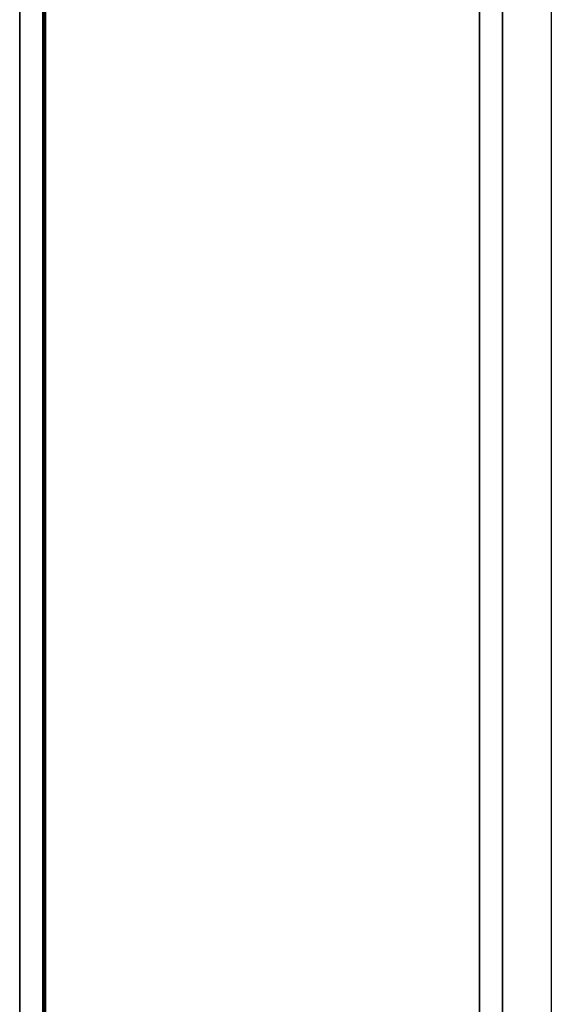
# Model space of a CAD drawing. Extents: x -1808 to 814, y 59 to 2017.
# Tile 36 of 52: x -86 to 6, y 1488 to 1660. Entities that reach past the tile are written whole.
import ezdxf

# ---------------------------------------------------------------- set-up
doc = ezdxf.new("R2010")
doc.units = 0
for name, color, linetype in [('LIVELLO_02', 192, 'CONTINUOUS'), ('LIVELLO_03', 5, 'CONTINUOUS'), ('PREDEFINITO', 7, 'CONTINUOUS')]:
    doc.layers.add(name, color=color, linetype=linetype)

msp = doc.modelspace()

# ---------------------------------------------------------------- linework, layer by layer
at = {"layer": 'LIVELLO_02'}
for p, q in [((-82, 1422, 299.5), (-82, 1912, 299.5)), ((-82, 1912, 292.5), (-82, 1422, 292.5)), ((-82, 1422, 296), (-82, 1912, 296)), ((-81.75, 1912, 292.25), (-81.75, 1422, 292.25)), ((-81.75, 1422, 299.75), (-81.75, 1912, 299.75)), ((-81.5, 1912, 292), (-81.5, 1422, 292)), ((-81.5, 1422, 300), (-81.5, 1912, 300))]:
    msp.add_line(p, q, dxfattribs=at)
at = {"layer": 'LIVELLO_03'}
for p, q in [((-86, 1912, 275), (-86, 1422, 275)), ((-86, 1912, 300), (-86, 1422, 300)), ((-86, 1422, 287.5), (-86, 1912, 287.5)), ((-82, 1422, 275), (-82, 1912, 275)), ((-82, 1422, 300), (-82, 1912, 300)), ((-82, 1912, 287.5), (-82, 1422, 287.5)), ((-6, 1912), (-6, 1422)), ((-6, 1912, 25), (-6, 1422, 25)), ((-6, 1422, 12.5), (-6, 1912, 12.5)), ((-2, 1422), (-2, 1912)), ((-2, 1422, 25), (-2, 1912, 25)), ((-2, 1912, 12.5), (-2, 1422, 12.5))]:
    msp.add_line(p, q, dxfattribs=at)
at = {"layer": 'PREDEFINITO'}
for p, q in [((6.5, 2017, 300), (6.5, 1317, 300)), ((-86, 1912, 275), (-86, 1422, 275)), ((-82, 1912, 275), (-82, 1422, 275)), ((-6, 1912), (-6, 1422)), ((-2, 1912), (-2, 1422))]:
    msp.add_line(p, q, dxfattribs=at)

doc.saveas('drawing.dxf')
